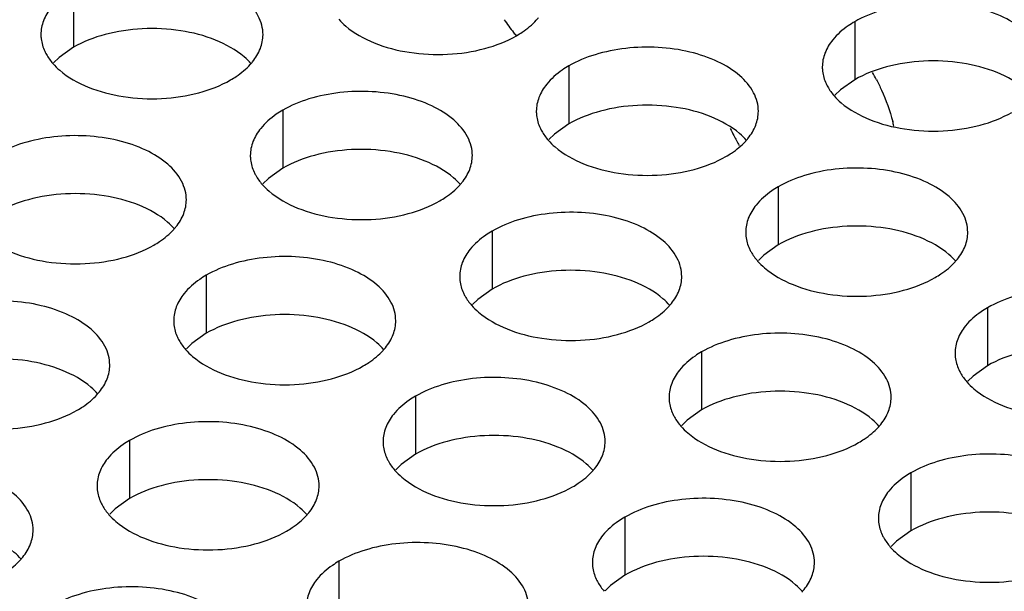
# Model space of a CAD drawing. Header units: inches. Extents: x 0 to 34, y 0 to 22.
# Tile 118 of 164: x 18.342 to 18.564, y 19.387 to 19.515. Entities that reach past the tile are written whole.
import ezdxf

# ---------------------------------------------------------------- set-up
doc = ezdxf.new("R2010")
doc.units = ezdxf.units.IN
doc.header["$LTSCALE"] = 1.87
doc.header["$MEASUREMENT"] = 0
doc.layers.add('02___PRT_ALL_AXES', color=7, linetype='CONTINUOUS')

msp = doc.modelspace()

# ---------------------------------------------------------------- linework, layer by layer
at = {"layer": '02___PRT_ALL_AXES', "color": 7, "linetype": 'CONTINUOUS'}
for p, q in [((18.3543192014, 19.5221433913), (18.3543192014, 19.5090798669)), ((18.5302497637, 19.5148502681), (18.5302497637, 19.5017867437)), ((18.3543192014, 19.5090798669), (18.3510650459, 19.5067634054)), ((18.3510650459, 19.5067634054), (18.3498537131, 19.5055727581)), ((18.4658547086, 19.5048876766), (18.4658547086, 19.4918241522)), ((18.5302497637, 19.5017867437), (18.5269956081, 19.4994702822)), ((18.5269956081, 19.4994702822), (18.5257842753, 19.498279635)), ((18.4014596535, 19.4949250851), (18.4014596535, 19.4818615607)), ((18.4658547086, 19.4918241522), (18.462600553, 19.4895076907)), ((18.462600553, 19.4895076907), (18.4613892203, 19.4883170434)), ((18.4014596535, 19.4818615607), (18.398205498, 19.4795450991)), ((18.398205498, 19.4795450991), (18.3969941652, 19.4783544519)), ((18.5129951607, 19.4776693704), (18.5129951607, 19.464605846)), ((18.4486001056, 19.4677067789), (18.4486001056, 19.4546432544)), ((18.5129951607, 19.464605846), (18.5097410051, 19.4622893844)), ((18.5097410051, 19.4622893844), (18.5085296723, 19.4610987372)), ((18.3842050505, 19.4577441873), (18.3842050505, 19.4446806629)), ((18.4486001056, 19.4546432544), (18.44534595, 19.4523267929)), ((18.44534595, 19.4523267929), (18.4441346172, 19.4511361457)), ((18.5601356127, 19.4504510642), (18.5601356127, 19.4373875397)), ((18.3842050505, 19.4446806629), (18.3809508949, 19.4423642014)), ((18.3809508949, 19.4423642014), (18.3797395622, 19.4411735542)), ((18.4957405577, 19.4404884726), (18.4957405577, 19.4274249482)), ((18.5601356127, 19.4373875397), (18.5568814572, 19.4350710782)), ((18.5568814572, 19.4350710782), (18.5556701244, 19.433880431)), ((18.4313455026, 19.4305258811), (18.4313455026, 19.4174623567)), ((18.4957405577, 19.4274249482), (18.4924864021, 19.4251084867)), ((18.4924864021, 19.4251084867), (18.4912750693, 19.4239178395)), ((18.3669504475, 19.4205632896), (18.3669504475, 19.4074997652)), ((18.4313455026, 19.4174623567), (18.428091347, 19.4151458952)), ((18.428091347, 19.4151458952), (18.4268800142, 19.4139552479)), ((18.5428810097, 19.4132701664), (18.5428810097, 19.400206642)), ((18.3669504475, 19.4074997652), (18.3636962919, 19.4051833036)), ((18.3636962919, 19.4051833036), (18.3624849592, 19.4039926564)), ((18.4784859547, 19.4033075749), (18.4784859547, 19.3902440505)), ((18.5428810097, 19.400206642), (18.5396268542, 19.3978901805)), ((18.5396268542, 19.3978901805), (18.5384155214, 19.3966995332)), ((18.4140908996, 19.3933449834), (18.4140908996, 19.3802814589)), ((18.4784859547, 19.3902440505), (18.4752317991, 19.3879275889)), ((18.4752317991, 19.3879275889), (18.4740204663, 19.3867369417))]:
    msp.add_line(p, q, dxfattribs=at)
at = {"layer": '02___PRT_ALL_AXES', "color": 3, "linetype": 'CONTINUOUS'}
for centre, radius, start, end in [((18.4484510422, 19.5243763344), 0.0136346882, 317.6962685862, 321.0162667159), ((18.4916098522, 19.5430919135), 0.0489799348, 214.5715696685, 218.7777620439), ((18.4901729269, 19.5419496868), 0.0471443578, 218.7892952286, 220.0041060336), ((18.3840559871, 19.5144137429), 0.0136346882, 317.696268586, 321.0162667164), ((18.4897260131, 19.4785242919), 0.0510220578, 27.1189851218, 29.2106347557), ((18.4987518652, 19.4817290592), 0.0414259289, 13.4403237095, 14.9182177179), ((18.5478725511, 19.5121797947), 0.0504150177, 205.0801436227, 207.1173211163), ((18.5485159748, 19.5125127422), 0.0511394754, 207.120756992, 209.9462823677), ((18.4955914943, 19.4971580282), 0.0136346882, 317.696268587, 321.0162667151), ((18.4311964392, 19.4871954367), 0.0136346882, 317.6962685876, 321.0162667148), ((18.3668013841, 19.4772328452), 0.0136346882, 317.6962685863, 321.0162667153), ((18.5427319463, 19.469939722), 0.0136346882, 317.696268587, 321.016266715), ((18.4783368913, 19.4599771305), 0.0136346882, 317.6962685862, 321.0162667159), ((18.4139418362, 19.4500145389), 0.0136346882, 317.696268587, 321.0162667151), ((18.3495467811, 19.4400519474), 0.0136346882, 317.6962685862, 321.0162667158), ((18.5254773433, 19.4327588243), 0.0136346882, 317.6962685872, 321.0162667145), ((18.4610822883, 19.4227962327), 0.0136346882, 317.6962685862, 321.0162667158), ((18.3966872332, 19.4128336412), 0.0136346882, 317.696268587, 321.0162667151), ((18.3322921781, 19.4028710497), 0.0136346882, 317.6962685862, 321.0162667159), ((18.5082227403, 19.3955779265), 0.0136346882, 317.6962685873, 321.0162667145)]:
    msp.add_arc(centre, radius, start, end, dxfattribs=at)
for points, knots in [([(18.396995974, 19.5119268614), (18.3969962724, 19.5126387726), (18.3968078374, 19.5140980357), (18.3956569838, 19.5170089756), (18.392732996, 19.5203701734), (18.3877124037, 19.5234195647), (18.3814447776, 19.5255194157), (18.3744179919, 19.5265052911), (18.3671920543, 19.5263085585), (18.3603616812, 19.5249402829), (18.3561697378, 19.5232118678), (18.3543192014, 19.5221433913)], [0, 0, 0, 0, 0.0428834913, 0.0875237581, 0.1869142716, 0.3042190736, 0.4379395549, 0.5823561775, 0.7295584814, 0.8712822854, 1, 1, 1, 1]), ([(18.3493391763, 19.5180368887), (18.3486164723, 19.5171430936), (18.3474410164, 19.5152269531), (18.3469982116, 19.5130043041), (18.3469977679, 19.5119461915)], [0, 0, 0, 0, 0.520681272, 1, 1, 1, 1]), ([(18.5729265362, 19.5046337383), (18.5729268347, 19.5053456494), (18.5727383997, 19.5068049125), (18.571587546, 19.5097158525), (18.5686635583, 19.5130770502), (18.563642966, 19.5161264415), (18.5573753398, 19.5182262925), (18.5503485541, 19.519212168), (18.5431226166, 19.5190154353), (18.5362922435, 19.5176471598), (18.5321003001, 19.5159187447), (18.5302497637, 19.5148502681)], [0, 0, 0, 0, 0.0428834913, 0.0875237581, 0.1869142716, 0.3042190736, 0.4379395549, 0.5823561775, 0.7295584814, 0.8712822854, 1, 1, 1, 1]), ([(18.4140764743, 19.5153928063), (18.4145549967, 19.5148454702), (18.4168597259, 19.5125926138), (18.4197482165, 19.5110065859), (18.4220525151, 19.5100749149)], [0, 0, 0, 0, 0.2263074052, 1, 1, 1, 1]), ([(18.4540695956, 19.5116922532), (18.454505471, 19.5119439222), (18.4561156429, 19.5129451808), (18.4575976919, 19.5141684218), (18.4585350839, 19.5151993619)], [0, 0, 0, 0, 0.2653620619, 1, 1, 1, 1]), ([(18.5302497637, 19.5148502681), (18.5297486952, 19.5145609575), (18.527922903, 19.5134132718), (18.5262627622, 19.511971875), (18.5252697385, 19.5107437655)], [0, 0, 0, 0, 0.2681225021, 1, 1, 1, 1]), ([(18.3469977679, 19.5119461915), (18.3469976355, 19.5116302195), (18.3470693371, 19.5103443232), (18.3474404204, 19.5090806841), (18.3478487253, 19.5082005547)], [0, 0, 0, 0, 0.2456633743, 1, 1, 1, 1]), ([(18.3946545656, 19.5058361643), (18.3953772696, 19.5067299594), (18.3965527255, 19.5086460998), (18.3969955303, 19.5108687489), (18.396995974, 19.5119268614)], [0, 0, 0, 0, 0.520681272, 1, 1, 1, 1]), ([(18.4220525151, 19.5100749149), (18.4245708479, 19.509056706), (18.4300534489, 19.507645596), (18.4385264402, 19.5072365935), (18.4467604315, 19.5084556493), (18.4518550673, 19.5104136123), (18.4540695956, 19.5116922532)], [0, 0, 0, 0, 0.2471885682, 0.5098846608, 0.7673009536, 1, 1, 1, 1]), ([(18.5085314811, 19.4946711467), (18.5085317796, 19.4953830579), (18.5083433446, 19.496842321), (18.5071924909, 19.4997532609), (18.5042685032, 19.5031144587), (18.4992479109, 19.50616385), (18.4929802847, 19.508263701), (18.485953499, 19.5092495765), (18.4787275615, 19.5090528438), (18.4718971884, 19.5076845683), (18.467705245, 19.5059561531), (18.4658547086, 19.5048876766)], [0, 0, 0, 0, 0.0428834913, 0.0875237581, 0.1869142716, 0.3042190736, 0.4379395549, 0.5823561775, 0.7295584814, 0.8712822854, 1, 1, 1, 1]), ([(18.5252697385, 19.5107437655), (18.5245470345, 19.5098499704), (18.5233715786, 19.50793383), (18.5229287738, 19.5057111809), (18.5229283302, 19.5046530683)], [0, 0, 0, 0, 0.520681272, 1, 1, 1, 1]), ([(18.3478487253, 19.5082005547), (18.347960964, 19.5079586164), (18.3484682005, 19.5069710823), (18.3491267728, 19.5060646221), (18.3496814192, 19.5054302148)], [0, 0, 0, 0, 0.2404086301, 1, 1, 1, 1]), ([(18.3496814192, 19.5054302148), (18.3501599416, 19.5048828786), (18.3524646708, 19.5026300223), (18.3553531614, 19.5010439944), (18.35765746, 19.5001123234)], [0, 0, 0, 0, 0.2263074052, 1, 1, 1, 1]), ([(18.3896745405, 19.5017296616), (18.3901104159, 19.5019813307), (18.3917205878, 19.5029825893), (18.3932026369, 19.5042058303), (18.3941400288, 19.5052367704)], [0, 0, 0, 0, 0.2653620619, 1, 1, 1, 1]), ([(18.4658547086, 19.5048876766), (18.4653536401, 19.5045983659), (18.4635278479, 19.5034506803), (18.4618677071, 19.5020092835), (18.4608746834, 19.500781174)], [0, 0, 0, 0, 0.2681225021, 1, 1, 1, 1]), ([(18.5229283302, 19.5046530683), (18.5229281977, 19.5043370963), (18.5229998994, 19.5030512), (18.5233709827, 19.5017875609), (18.5237792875, 19.5009074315)], [0, 0, 0, 0, 0.2456633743, 1, 1, 1, 1]), ([(18.35765746, 19.5001123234), (18.3601757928, 19.4990941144), (18.3656583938, 19.4976830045), (18.3741313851, 19.497274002), (18.3823653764, 19.4984930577), (18.3874600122, 19.5004510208), (18.3896745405, 19.5017296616)], [0, 0, 0, 0, 0.2471885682, 0.5098846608, 0.7673009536, 1, 1, 1, 1]), ([(18.4608746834, 19.500781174), (18.4601519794, 19.4998873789), (18.4589765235, 19.4979712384), (18.4585337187, 19.4957485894), (18.4585332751, 19.4946904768)], [0, 0, 0, 0, 0.520681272, 1, 1, 1, 1]), ([(18.5237792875, 19.5009074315), (18.5238915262, 19.5006654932), (18.5243987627, 19.4996779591), (18.525057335, 19.4987714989), (18.5256119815, 19.4981370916)], [0, 0, 0, 0, 0.2404086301, 1, 1, 1, 1]), ([(18.5351387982, 19.5017821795), (18.5355296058, 19.5010190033), (18.5369845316, 19.4979898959), (18.5381373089, 19.4948122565), (18.538781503, 19.4923937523)], [0, 0, 0, 0, 0.2551656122, 1, 1, 1, 1]), ([(18.444136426, 19.4847085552), (18.4441367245, 19.4854204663), (18.4439482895, 19.4868797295), (18.4427974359, 19.4897906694), (18.4398734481, 19.4931518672), (18.4348528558, 19.4962012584), (18.4285852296, 19.4983011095), (18.4215584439, 19.4992869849), (18.4143325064, 19.4990902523), (18.4075021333, 19.4977219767), (18.4033101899, 19.4959935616), (18.4014596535, 19.4949250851)], [0, 0, 0, 0, 0.0428834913, 0.0875237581, 0.1869142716, 0.3042190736, 0.4379395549, 0.5823561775, 0.7295584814, 0.8712822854, 1, 1, 1, 1]), ([(18.5256119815, 19.4981370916), (18.5260905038, 19.4975897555), (18.528395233, 19.4953368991), (18.5312837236, 19.4937508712), (18.5335880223, 19.4928192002)], [0, 0, 0, 0, 0.2263074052, 1, 1, 1, 1]), ([(18.4014596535, 19.4949250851), (18.400958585, 19.4946357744), (18.3991327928, 19.4934880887), (18.397472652, 19.492046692), (18.3964796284, 19.4908185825)], [0, 0, 0, 0, 0.2681225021, 1, 1, 1, 1]), ([(18.4585332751, 19.4946904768), (18.4585331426, 19.4943745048), (18.4586048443, 19.4930886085), (18.4589759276, 19.4918249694), (18.4593842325, 19.49094484)], [0, 0, 0, 0, 0.2456633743, 1, 1, 1, 1]), ([(18.5061900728, 19.4885804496), (18.5069127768, 19.4894742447), (18.5080882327, 19.4913903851), (18.5085310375, 19.4936130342), (18.5085314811, 19.4946711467)], [0, 0, 0, 0, 0.520681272, 1, 1, 1, 1]), ([(18.5335880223, 19.4928192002), (18.536106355, 19.4918009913), (18.5415889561, 19.4903898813), (18.5500619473, 19.4899808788), (18.5582959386, 19.4911999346), (18.5633905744, 19.4931578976), (18.5656051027, 19.4944365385)], [0, 0, 0, 0, 0.2471885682, 0.5098846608, 0.7673009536, 1, 1, 1, 1]), ([(18.379741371, 19.4747459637), (18.3797416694, 19.4754578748), (18.3795532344, 19.476917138), (18.3784023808, 19.4798280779), (18.375478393, 19.4831892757), (18.3704578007, 19.4862386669), (18.3641901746, 19.4883385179), (18.3571633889, 19.4893243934), (18.3499374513, 19.4891276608), (18.3431070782, 19.4877593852), (18.3389151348, 19.4860309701), (18.3370645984, 19.4849624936)], [0, 0, 0, 0, 0.0428834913, 0.0875237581, 0.1869142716, 0.3042190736, 0.4379395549, 0.5823561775, 0.7295584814, 0.8712822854, 1, 1, 1, 1]), ([(18.3964796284, 19.4908185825), (18.3957569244, 19.4899247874), (18.3945814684, 19.4880086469), (18.3941386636, 19.4857859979), (18.39413822, 19.4847278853)], [0, 0, 0, 0, 0.520681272, 1, 1, 1, 1]), ([(18.4593842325, 19.49094484), (18.4594964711, 19.4907029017), (18.4600037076, 19.4897153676), (18.4606622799, 19.4888089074), (18.4612169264, 19.4881745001)], [0, 0, 0, 0, 0.2404086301, 1, 1, 1, 1]), ([(18.4612169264, 19.4881745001), (18.4616954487, 19.4876271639), (18.4640001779, 19.4853743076), (18.4668886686, 19.4837882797), (18.4691929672, 19.4828566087)], [0, 0, 0, 0, 0.2263074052, 1, 1, 1, 1]), ([(18.5012100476, 19.484473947), (18.5016459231, 19.484725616), (18.503256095, 19.4857268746), (18.504738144, 19.4869501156), (18.505675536, 19.4879810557)], [0, 0, 0, 0, 0.2653620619, 1, 1, 1, 1]), ([(18.39413822, 19.4847278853), (18.3941380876, 19.4844119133), (18.3942097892, 19.483126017), (18.3945808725, 19.4818623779), (18.3949891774, 19.4809822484)], [0, 0, 0, 0, 0.2456633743, 1, 1, 1, 1]), ([(18.4417950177, 19.4786178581), (18.4425177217, 19.4795116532), (18.4436931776, 19.4814277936), (18.4441359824, 19.4836504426), (18.444136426, 19.4847085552)], [0, 0, 0, 0, 0.520681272, 1, 1, 1, 1]), ([(18.4691929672, 19.4828566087), (18.4717112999, 19.4818383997), (18.477193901, 19.4804272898), (18.4856668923, 19.4800182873), (18.4939008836, 19.481237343), (18.4989955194, 19.4831953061), (18.5012100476, 19.484473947)], [0, 0, 0, 0, 0.2471885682, 0.5098846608, 0.7673009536, 1, 1, 1, 1]), ([(18.3949891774, 19.4809822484), (18.3951014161, 19.4807403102), (18.3956086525, 19.479752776), (18.3962672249, 19.4788463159), (18.3968218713, 19.4782119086)], [0, 0, 0, 0, 0.2404086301, 1, 1, 1, 1]), ([(18.5556719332, 19.4674528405), (18.5556722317, 19.4681647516), (18.5554837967, 19.4696240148), (18.554332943, 19.4725349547), (18.5514089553, 19.4758961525), (18.546388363, 19.4789455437), (18.5401207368, 19.4810453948), (18.5330939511, 19.4820312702), (18.5258680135, 19.4818345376), (18.5190376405, 19.480466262), (18.5148456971, 19.4787378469), (18.5129951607, 19.4776693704)], [0, 0, 0, 0, 0.0428834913, 0.0875237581, 0.1869142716, 0.3042190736, 0.4379395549, 0.5823561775, 0.7295584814, 0.8712822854, 1, 1, 1, 1]), ([(18.3968218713, 19.4782119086), (18.3973003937, 19.4776645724), (18.3996051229, 19.475411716), (18.4024936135, 19.4738256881), (18.4047979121, 19.4728940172)], [0, 0, 0, 0, 0.2263074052, 1, 1, 1, 1]), ([(18.4368149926, 19.4745113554), (18.437250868, 19.4747630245), (18.4388610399, 19.4757642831), (18.4403430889, 19.4769875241), (18.4412804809, 19.4780184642)], [0, 0, 0, 0, 0.2653620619, 1, 1, 1, 1]), ([(18.5129951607, 19.4776693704), (18.5124940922, 19.4773800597), (18.5106683, 19.476232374), (18.5090081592, 19.4747909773), (18.5080151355, 19.4735628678)], [0, 0, 0, 0, 0.2681225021, 1, 1, 1, 1]), ([(18.3773999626, 19.4686552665), (18.3781226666, 19.4695490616), (18.3792981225, 19.4714652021), (18.3797409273, 19.4736878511), (18.379741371, 19.4747459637)], [0, 0, 0, 0, 0.520681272, 1, 1, 1, 1]), ([(18.4047979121, 19.4728940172), (18.4073162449, 19.4718758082), (18.4127988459, 19.4704646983), (18.4212718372, 19.4700556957), (18.4295058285, 19.4712747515), (18.4346004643, 19.4732327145), (18.4368149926, 19.4745113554)], [0, 0, 0, 0, 0.2471885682, 0.5098846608, 0.7673009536, 1, 1, 1, 1]), ([(18.5080151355, 19.4735628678), (18.5072924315, 19.4726690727), (18.5061169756, 19.4707529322), (18.5056741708, 19.4685302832), (18.5056737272, 19.4674721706)], [0, 0, 0, 0, 0.520681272, 1, 1, 1, 1]), ([(18.4912768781, 19.457490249), (18.4912771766, 19.4582021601), (18.4910887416, 19.4596614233), (18.4899378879, 19.4625723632), (18.4870139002, 19.465933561), (18.4819933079, 19.4689829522), (18.4757256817, 19.4710828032), (18.468698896, 19.4720686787), (18.4614729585, 19.4718719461), (18.4546425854, 19.4705036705), (18.450450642, 19.4687752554), (18.4486001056, 19.4677067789)], [0, 0, 0, 0, 0.0428834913, 0.0875237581, 0.1869142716, 0.3042190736, 0.4379395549, 0.5823561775, 0.7295584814, 0.8712822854, 1, 1, 1, 1]), ([(18.3724199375, 19.4645487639), (18.3728558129, 19.4648004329), (18.3744659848, 19.4658016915), (18.3759480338, 19.4670249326), (18.3768854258, 19.4680558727)], [0, 0, 0, 0, 0.2653620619, 1, 1, 1, 1]), ([(18.4486001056, 19.4677067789), (18.4480990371, 19.4674174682), (18.4462732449, 19.4662697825), (18.4446131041, 19.4648283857), (18.4436200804, 19.4636002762)], [0, 0, 0, 0, 0.2681225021, 1, 1, 1, 1]), ([(18.5056737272, 19.4674721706), (18.5056735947, 19.4671561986), (18.5057452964, 19.4658703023), (18.5061163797, 19.4646066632), (18.5065246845, 19.4637265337)], [0, 0, 0, 0, 0.2456633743, 1, 1, 1, 1]), ([(18.5533305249, 19.4613621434), (18.5540532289, 19.4622559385), (18.5552286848, 19.4641720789), (18.5556714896, 19.4663947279), (18.5556719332, 19.4674528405)], [0, 0, 0, 0, 0.520681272, 1, 1, 1, 1]), ([(18.340402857, 19.4629314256), (18.3429211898, 19.4619132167), (18.3484037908, 19.4605021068), (18.3568767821, 19.4600931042), (18.3651107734, 19.46131216), (18.3702054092, 19.463270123), (18.3724199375, 19.4645487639)], [0, 0, 0, 0, 0.2471885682, 0.5098846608, 0.7673009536, 1, 1, 1, 1]), ([(18.4436200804, 19.4636002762), (18.4428973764, 19.4627064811), (18.4417219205, 19.4607903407), (18.4412791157, 19.4585676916), (18.4412786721, 19.4575095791)], [0, 0, 0, 0, 0.520681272, 1, 1, 1, 1]), ([(18.5065246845, 19.4637265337), (18.5066369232, 19.4634845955), (18.5071441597, 19.4624970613), (18.507802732, 19.4615906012), (18.5083573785, 19.4609561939)], [0, 0, 0, 0, 0.2404086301, 1, 1, 1, 1]), ([(18.426881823, 19.4475276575), (18.4268821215, 19.4482395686), (18.4266936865, 19.4496988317), (18.4255428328, 19.4526097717), (18.4226188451, 19.4559709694), (18.4175982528, 19.4590203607), (18.4113306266, 19.4611202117), (18.4043038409, 19.4621060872), (18.3970779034, 19.4619093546), (18.3902475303, 19.460541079), (18.3860555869, 19.4588126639), (18.3842050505, 19.4577441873)], [0, 0, 0, 0, 0.0428834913, 0.0875237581, 0.1869142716, 0.3042190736, 0.4379395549, 0.5823561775, 0.7295584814, 0.8712822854, 1, 1, 1, 1]), ([(18.5083573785, 19.4609561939), (18.5088359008, 19.4604088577), (18.51114063, 19.4581560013), (18.5140291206, 19.4565699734), (18.5163334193, 19.4556383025)], [0, 0, 0, 0, 0.2263074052, 1, 1, 1, 1]), ([(18.5483504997, 19.4572556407), (18.5487863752, 19.4575073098), (18.550396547, 19.4585085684), (18.5518785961, 19.4597318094), (18.5528159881, 19.4607627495)], [0, 0, 0, 0, 0.2653620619, 1, 1, 1, 1]), ([(18.3842050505, 19.4577441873), (18.383703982, 19.4574548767), (18.3818781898, 19.456307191), (18.380218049, 19.4548657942), (18.3792250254, 19.4536376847)], [0, 0, 0, 0, 0.2681225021, 1, 1, 1, 1]), ([(18.4412786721, 19.4575095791), (18.4412785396, 19.4571936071), (18.4413502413, 19.4559077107), (18.4417213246, 19.4546440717), (18.4421296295, 19.4537639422)], [0, 0, 0, 0, 0.2456633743, 1, 1, 1, 1]), ([(18.4889354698, 19.4513995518), (18.4896581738, 19.4522933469), (18.4908336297, 19.4542094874), (18.4912764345, 19.4564321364), (18.4912768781, 19.457490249)], [0, 0, 0, 0, 0.520681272, 1, 1, 1, 1]), ([(18.5163334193, 19.4556383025), (18.518851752, 19.4546200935), (18.5243343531, 19.4532089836), (18.5328073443, 19.452799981), (18.5410413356, 19.4540190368), (18.5461359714, 19.4559769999), (18.5483504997, 19.4572556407)], [0, 0, 0, 0, 0.2471885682, 0.5098846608, 0.7673009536, 1, 1, 1, 1]), ([(18.3792250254, 19.4536376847), (18.3785023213, 19.4527438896), (18.3773268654, 19.4508277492), (18.3768840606, 19.4486051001), (18.376883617, 19.4475469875)], [0, 0, 0, 0, 0.520681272, 1, 1, 1, 1]), ([(18.4421296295, 19.4537639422), (18.4422418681, 19.453522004), (18.4427491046, 19.4525344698), (18.4434076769, 19.4516280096), (18.4439623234, 19.4509936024)], [0, 0, 0, 0, 0.2404086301, 1, 1, 1, 1]), ([(18.6028123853, 19.4402345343), (18.6028126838, 19.4409464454), (18.6026242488, 19.4424057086), (18.6014733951, 19.4453166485), (18.5985494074, 19.4486778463), (18.593528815, 19.4517272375), (18.5872611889, 19.4538270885), (18.5802344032, 19.454812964), (18.5730084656, 19.4546162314), (18.5661780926, 19.4532479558), (18.5619861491, 19.4515195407), (18.5601356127, 19.4504510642)], [0, 0, 0, 0, 0.0428834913, 0.0875237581, 0.1869142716, 0.3042190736, 0.4379395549, 0.5823561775, 0.7295584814, 0.8712822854, 1, 1, 1, 1]), ([(18.3624867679, 19.437565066), (18.3624870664, 19.4382769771), (18.3622986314, 19.4397362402), (18.3611477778, 19.4426471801), (18.35822379, 19.4460083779), (18.3532031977, 19.4490577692), (18.3469355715, 19.4511576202), (18.3399087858, 19.4521434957), (18.3326828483, 19.451946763), (18.3258524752, 19.4505784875), (18.3216605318, 19.4488500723), (18.3198099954, 19.4477815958)], [0, 0, 0, 0, 0.0428834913, 0.0875237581, 0.1869142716, 0.3042190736, 0.4379395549, 0.5823561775, 0.7295584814, 0.8712822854, 1, 1, 1, 1]), ([(18.4439623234, 19.4509936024), (18.4444408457, 19.4504462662), (18.4467455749, 19.4481934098), (18.4496340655, 19.4466073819), (18.4519383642, 19.4456757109)], [0, 0, 0, 0, 0.2263074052, 1, 1, 1, 1]), ([(18.4839554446, 19.4472930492), (18.4843913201, 19.4475447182), (18.4860014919, 19.4485459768), (18.487483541, 19.4497692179), (18.488420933, 19.450800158)], [0, 0, 0, 0, 0.2653620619, 1, 1, 1, 1]), ([(18.5601356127, 19.4504510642), (18.5596345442, 19.4501617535), (18.557808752, 19.4490140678), (18.5561486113, 19.447572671), (18.5551555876, 19.4463445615)], [0, 0, 0, 0, 0.2681225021, 1, 1, 1, 1]), ([(18.376883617, 19.4475469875), (18.3768834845, 19.4472310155), (18.3769551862, 19.4459451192), (18.3773262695, 19.4446814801), (18.3777345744, 19.4438013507)], [0, 0, 0, 0, 0.2456633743, 1, 1, 1, 1]), ([(18.4245404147, 19.4414369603), (18.4252631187, 19.4423307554), (18.4264385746, 19.4442468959), (18.4268813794, 19.4464695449), (18.426881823, 19.4475276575)], [0, 0, 0, 0, 0.520681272, 1, 1, 1, 1]), ([(18.4519383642, 19.4456757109), (18.4544566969, 19.444657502), (18.459939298, 19.4432463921), (18.4684122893, 19.4428373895), (18.4766462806, 19.4440564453), (18.4817409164, 19.4460144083), (18.4839554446, 19.4472930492)], [0, 0, 0, 0, 0.2471885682, 0.5098846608, 0.7673009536, 1, 1, 1, 1]), ([(18.5384173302, 19.4302719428), (18.5384176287, 19.4309838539), (18.5382291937, 19.432443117), (18.53707834, 19.435354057), (18.5341543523, 19.4387152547), (18.5291337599, 19.441764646), (18.5228661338, 19.443864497), (18.5158393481, 19.4448503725), (18.5086134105, 19.4446536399), (18.5017830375, 19.4432853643), (18.4975910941, 19.4415569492), (18.4957405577, 19.4404884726)], [0, 0, 0, 0, 0.0428834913, 0.0875237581, 0.1869142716, 0.3042190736, 0.4379395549, 0.5823561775, 0.7295584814, 0.8712822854, 1, 1, 1, 1]), ([(18.5551555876, 19.4463445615), (18.5544328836, 19.4454507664), (18.5532574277, 19.443534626), (18.5528146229, 19.441311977), (18.5528141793, 19.4402538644)], [0, 0, 0, 0, 0.520681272, 1, 1, 1, 1]), ([(18.3777345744, 19.4438013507), (18.377846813, 19.4435594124), (18.3783540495, 19.4425718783), (18.3790126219, 19.4416654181), (18.3795672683, 19.4410310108)], [0, 0, 0, 0, 0.2404086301, 1, 1, 1, 1]), ([(18.3795672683, 19.4410310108), (18.3800457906, 19.4404836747), (18.3823505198, 19.4382308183), (18.3852390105, 19.4366447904), (18.3875433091, 19.4357131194)], [0, 0, 0, 0, 0.2263074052, 1, 1, 1, 1]), ([(18.4195603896, 19.4373304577), (18.419996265, 19.4375821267), (18.4216064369, 19.4385833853), (18.4230884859, 19.4398066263), (18.4240258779, 19.4408375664)], [0, 0, 0, 0, 0.2653620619, 1, 1, 1, 1]), ([(18.4957405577, 19.4404884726), (18.4952394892, 19.440199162), (18.493413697, 19.4390514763), (18.4917535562, 19.4376100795), (18.4907605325, 19.43638197)], [0, 0, 0, 0, 0.2681225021, 1, 1, 1, 1]), ([(18.5528141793, 19.4402538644), (18.5528140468, 19.4399378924), (18.5528857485, 19.438651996), (18.5532568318, 19.437388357), (18.5536651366, 19.4365082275)], [0, 0, 0, 0, 0.2456633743, 1, 1, 1, 1]), ([(18.3601453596, 19.4314743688), (18.3608680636, 19.4323681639), (18.3620435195, 19.4342843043), (18.3624863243, 19.4365069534), (18.3624867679, 19.437565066)], [0, 0, 0, 0, 0.520681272, 1, 1, 1, 1]), ([(18.3875433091, 19.4357131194), (18.3900616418, 19.4346949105), (18.3955442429, 19.4332838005), (18.4040172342, 19.432874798), (18.4122512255, 19.4340938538), (18.4173458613, 19.4360518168), (18.4195603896, 19.4373304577)], [0, 0, 0, 0, 0.2471885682, 0.5098846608, 0.7673009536, 1, 1, 1, 1]), ([(18.4907605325, 19.43638197), (18.4900378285, 19.4354881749), (18.4888623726, 19.4335720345), (18.4884195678, 19.4313493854), (18.4884191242, 19.4302912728)], [0, 0, 0, 0, 0.520681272, 1, 1, 1, 1]), ([(18.5536651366, 19.4365082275), (18.5537773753, 19.4362662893), (18.5542846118, 19.4352787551), (18.5549431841, 19.4343722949), (18.5554978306, 19.4337378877)], [0, 0, 0, 0, 0.2404086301, 1, 1, 1, 1]), ([(18.4740222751, 19.4203093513), (18.4740225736, 19.4210212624), (18.4738341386, 19.4224805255), (18.4726832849, 19.4253914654), (18.4697592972, 19.4287526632), (18.4647387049, 19.4318020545), (18.4584710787, 19.4339019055), (18.451444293, 19.434887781), (18.4442183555, 19.4346910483), (18.4373879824, 19.4333227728), (18.433196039, 19.4315943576), (18.4313455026, 19.4305258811)], [0, 0, 0, 0, 0.0428834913, 0.0875237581, 0.1869142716, 0.3042190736, 0.4379395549, 0.5823561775, 0.7295584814, 0.8712822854, 1, 1, 1, 1]), ([(18.5554978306, 19.4337378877), (18.5559763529, 19.4331905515), (18.5582810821, 19.4309376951), (18.5611695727, 19.4293516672), (18.5634738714, 19.4284199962)], [0, 0, 0, 0, 0.2263074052, 1, 1, 1, 1]), ([(18.3551653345, 19.4273678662), (18.3556012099, 19.4276195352), (18.3572113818, 19.4286207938), (18.3586934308, 19.4298440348), (18.3596308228, 19.4308749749)], [0, 0, 0, 0, 0.2653620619, 1, 1, 1, 1]), ([(18.4313455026, 19.4305258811), (18.4308444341, 19.4302365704), (18.4290186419, 19.4290888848), (18.4273585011, 19.427647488), (18.4263654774, 19.4264193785)], [0, 0, 0, 0, 0.2681225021, 1, 1, 1, 1]), ([(18.4884191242, 19.4302912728), (18.4884189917, 19.4299753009), (18.4884906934, 19.4286894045), (18.4888617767, 19.4274257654), (18.4892700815, 19.426545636)], [0, 0, 0, 0, 0.2456633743, 1, 1, 1, 1]), ([(18.5360759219, 19.4241812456), (18.5367986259, 19.4250750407), (18.5379740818, 19.4269911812), (18.5384168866, 19.4292138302), (18.5384173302, 19.4302719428)], [0, 0, 0, 0, 0.520681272, 1, 1, 1, 1]), ([(18.5634738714, 19.4284199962), (18.5659922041, 19.4274017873), (18.5714748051, 19.4259906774), (18.5799477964, 19.4255816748), (18.5881817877, 19.4268007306), (18.5932764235, 19.4287586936), (18.5954909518, 19.4300373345)], [0, 0, 0, 0, 0.2471885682, 0.5098846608, 0.7673009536, 1, 1, 1, 1]), ([(18.323148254, 19.4257505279), (18.3256665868, 19.4247323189), (18.3311491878, 19.423321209), (18.3396221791, 19.4229122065), (18.3478561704, 19.4241312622), (18.3529508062, 19.4260892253), (18.3551653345, 19.4273678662)], [0, 0, 0, 0, 0.2471885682, 0.5098846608, 0.7673009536, 1, 1, 1, 1]), ([(18.40962722, 19.4103467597), (18.4096275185, 19.4110586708), (18.4094390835, 19.412517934), (18.4082882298, 19.4154288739), (18.4053642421, 19.4187900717), (18.4003436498, 19.4218394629), (18.3940760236, 19.423939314), (18.3870492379, 19.4249251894), (18.3798233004, 19.4247284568), (18.3729929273, 19.4233601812), (18.3688009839, 19.4216317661), (18.3669504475, 19.4205632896)], [0, 0, 0, 0, 0.0428834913, 0.0875237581, 0.1869142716, 0.3042190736, 0.4379395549, 0.5823561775, 0.7295584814, 0.8712822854, 1, 1, 1, 1]), ([(18.4263654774, 19.4264193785), (18.4256427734, 19.4255255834), (18.4244673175, 19.423609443), (18.4240245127, 19.4213867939), (18.4240240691, 19.4203286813)], [0, 0, 0, 0, 0.520681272, 1, 1, 1, 1]), ([(18.4892700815, 19.426545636), (18.4893823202, 19.4263036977), (18.4898895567, 19.4253161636), (18.490548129, 19.4244097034), (18.4911027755, 19.4237752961)], [0, 0, 0, 0, 0.2404086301, 1, 1, 1, 1]), ([(18.4911027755, 19.4237752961), (18.4915812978, 19.42322796), (18.493886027, 19.4209751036), (18.4967745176, 19.4193890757), (18.4990788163, 19.4184574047)], [0, 0, 0, 0, 0.2263074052, 1, 1, 1, 1]), ([(18.5310958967, 19.420074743), (18.5315317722, 19.420326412), (18.533141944, 19.4213276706), (18.5346239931, 19.4225509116), (18.5355613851, 19.4235818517)], [0, 0, 0, 0, 0.2653620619, 1, 1, 1, 1]), ([(18.3669504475, 19.4205632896), (18.366449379, 19.4202739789), (18.3646235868, 19.4191262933), (18.362963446, 19.4176848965), (18.3619704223, 19.416456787)], [0, 0, 0, 0, 0.2681225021, 1, 1, 1, 1]), ([(18.4240240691, 19.4203286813), (18.4240239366, 19.4200127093), (18.4240956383, 19.418726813), (18.4244667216, 19.4174631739), (18.4248750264, 19.4165830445)], [0, 0, 0, 0, 0.2456633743, 1, 1, 1, 1]), ([(18.4716808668, 19.4142186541), (18.4724035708, 19.4151124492), (18.4735790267, 19.4170285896), (18.4740218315, 19.4192512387), (18.4740222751, 19.4203093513)], [0, 0, 0, 0, 0.520681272, 1, 1, 1, 1]), ([(18.4990788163, 19.4184574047), (18.501597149, 19.4174391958), (18.50707975, 19.4160280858), (18.5155527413, 19.4156190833), (18.5237867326, 19.4168381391), (18.5288813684, 19.4187961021), (18.5310958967, 19.420074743)], [0, 0, 0, 0, 0.2471885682, 0.5098846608, 0.7673009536, 1, 1, 1, 1]), ([(18.3619704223, 19.416456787), (18.3612477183, 19.4155629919), (18.3600722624, 19.4136468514), (18.3596294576, 19.4114242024), (18.359629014, 19.4103660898)], [0, 0, 0, 0, 0.520681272, 1, 1, 1, 1]), ([(18.4248750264, 19.4165830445), (18.4249872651, 19.4163411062), (18.4254945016, 19.4153535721), (18.4261530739, 19.4144471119), (18.4267077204, 19.4138127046)], [0, 0, 0, 0, 0.2404086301, 1, 1, 1, 1]), ([(18.5855577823, 19.4030536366), (18.5855580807, 19.4037655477), (18.5853696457, 19.4052248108), (18.5842187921, 19.4081357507), (18.5812948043, 19.4114969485), (18.576274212, 19.4145463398), (18.5700065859, 19.4166461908), (18.5629798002, 19.4176320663), (18.5557538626, 19.4174353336), (18.5489234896, 19.4160670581), (18.5447315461, 19.4143386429), (18.5428810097, 19.4132701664)], [0, 0, 0, 0, 0.0428834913, 0.0875237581, 0.1869142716, 0.3042190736, 0.4379395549, 0.5823561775, 0.7295584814, 0.8712822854, 1, 1, 1, 1]), ([(18.3452321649, 19.4003841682), (18.3452324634, 19.4010960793), (18.3450440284, 19.4025553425), (18.3438931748, 19.4054662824), (18.340969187, 19.4088274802), (18.3359485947, 19.4118768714), (18.3296809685, 19.4139767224), (18.3226541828, 19.4149625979), (18.3154282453, 19.4147658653), (18.3085978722, 19.4133975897), (18.3044059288, 19.4116691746), (18.3025553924, 19.4106006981)], [0, 0, 0, 0, 0.0428834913, 0.0875237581, 0.1869142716, 0.3042190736, 0.4379395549, 0.5823561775, 0.7295584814, 0.8712822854, 1, 1, 1, 1]), ([(18.4267077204, 19.4138127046), (18.4271862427, 19.4132653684), (18.4294909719, 19.4110125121), (18.4323794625, 19.4094264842), (18.4346837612, 19.4084948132)], [0, 0, 0, 0, 0.2263074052, 1, 1, 1, 1]), ([(18.4667008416, 19.4101121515), (18.4671367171, 19.4103638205), (18.4687468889, 19.4113650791), (18.470228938, 19.4125883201), (18.47116633, 19.4136192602)], [0, 0, 0, 0, 0.2653620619, 1, 1, 1, 1]), ([(18.5428810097, 19.4132701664), (18.5423799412, 19.4129808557), (18.540554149, 19.4118331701), (18.5388940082, 19.4103917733), (18.5379009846, 19.4091636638)], [0, 0, 0, 0, 0.2681225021, 1, 1, 1, 1]), ([(18.359629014, 19.4103660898), (18.3596288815, 19.4100501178), (18.3597005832, 19.4087642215), (18.3600716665, 19.4075005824), (18.3604799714, 19.4066204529)], [0, 0, 0, 0, 0.2456633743, 1, 1, 1, 1]), ([(18.4072858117, 19.4042560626), (18.4080085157, 19.4051498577), (18.4091839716, 19.4070659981), (18.4096267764, 19.4092886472), (18.40962722, 19.4103467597)], [0, 0, 0, 0, 0.520681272, 1, 1, 1, 1]), ([(18.4346837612, 19.4084948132), (18.4372020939, 19.4074766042), (18.442684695, 19.4060654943), (18.4511576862, 19.4056564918), (18.4593916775, 19.4068755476), (18.4644863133, 19.4088335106), (18.4667008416, 19.4101121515)], [0, 0, 0, 0, 0.2471885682, 0.5098846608, 0.7673009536, 1, 1, 1, 1]), ([(18.5211627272, 19.393091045), (18.5211630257, 19.3938029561), (18.5209745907, 19.3952622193), (18.519823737, 19.3981731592), (18.5168997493, 19.401534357), (18.5118791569, 19.4045837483), (18.5056115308, 19.4066835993), (18.4985847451, 19.4076694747), (18.4913588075, 19.4074727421), (18.4845284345, 19.4061044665), (18.4803364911, 19.4043760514), (18.4784859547, 19.4033075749)], [0, 0, 0, 0, 0.0428834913, 0.0875237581, 0.1869142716, 0.3042190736, 0.4379395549, 0.5823561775, 0.7295584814, 0.8712822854, 1, 1, 1, 1]), ([(18.5379009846, 19.4091636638), (18.5371782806, 19.4082698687), (18.5360028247, 19.4063537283), (18.5355600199, 19.4041310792), (18.5355595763, 19.4030729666)], [0, 0, 0, 0, 0.520681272, 1, 1, 1, 1]), ([(18.3604799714, 19.4066204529), (18.36059221, 19.4063785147), (18.3610994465, 19.4053909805), (18.3617580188, 19.4044845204), (18.3623126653, 19.4038501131)], [0, 0, 0, 0, 0.2404086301, 1, 1, 1, 1]), ([(18.3623126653, 19.4038501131), (18.3627911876, 19.4033027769), (18.3650959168, 19.4010499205), (18.3679844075, 19.3994638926), (18.3702887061, 19.3985322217)], [0, 0, 0, 0, 0.2263074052, 1, 1, 1, 1]), ([(18.4023057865, 19.4001495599), (18.402741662, 19.400401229), (18.4043518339, 19.4014024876), (18.4058338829, 19.4026257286), (18.4067712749, 19.4036566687)], [0, 0, 0, 0, 0.2653620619, 1, 1, 1, 1]), ([(18.4784859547, 19.4033075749), (18.4779848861, 19.4030182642), (18.4761590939, 19.4018705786), (18.4744989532, 19.4004291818), (18.4735059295, 19.3992010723)], [0, 0, 0, 0, 0.2681225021, 1, 1, 1, 1]), ([(18.5355595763, 19.4030729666), (18.5355594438, 19.4027569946), (18.5356311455, 19.4014710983), (18.5360022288, 19.4002074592), (18.5364105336, 19.3993273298)], [0, 0, 0, 0, 0.2456633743, 1, 1, 1, 1]), ([(18.3428907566, 19.394293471), (18.3436134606, 19.3951872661), (18.3447889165, 19.3971034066), (18.3452317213, 19.3993260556), (18.3452321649, 19.4003841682)], [0, 0, 0, 0, 0.520681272, 1, 1, 1, 1]), ([(18.3702887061, 19.3985322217), (18.3728070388, 19.3975140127), (18.3782896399, 19.3961029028), (18.3867626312, 19.3956939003), (18.3949966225, 19.396912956), (18.4000912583, 19.3988709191), (18.4023057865, 19.4001495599)], [0, 0, 0, 0, 0.2471885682, 0.5098846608, 0.7673009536, 1, 1, 1, 1]), ([(18.4735059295, 19.3992010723), (18.4727832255, 19.3983072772), (18.4716077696, 19.3963911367), (18.4711649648, 19.3941684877), (18.4711645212, 19.3931103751)], [0, 0, 0, 0, 0.520681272, 1, 1, 1, 1]), ([(18.5364105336, 19.3993273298), (18.5365227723, 19.3990853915), (18.5370300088, 19.3980978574), (18.5376885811, 19.3971913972), (18.5382432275, 19.3965569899)], [0, 0, 0, 0, 0.2404086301, 1, 1, 1, 1]), ([(18.4567676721, 19.3831284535), (18.4567679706, 19.3838403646), (18.4565795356, 19.3852996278), (18.4554286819, 19.3882105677), (18.4525046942, 19.3915717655), (18.4474841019, 19.3946211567), (18.4412164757, 19.3967210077), (18.43418969, 19.3977068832), (18.4269637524, 19.3975101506), (18.4201333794, 19.396141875), (18.415941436, 19.3944134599), (18.4140908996, 19.3933449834)], [0, 0, 0, 0, 0.0428834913, 0.0875237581, 0.1869142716, 0.3042190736, 0.4379395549, 0.5823561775, 0.7295584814, 0.8712822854, 1, 1, 1, 1]), ([(18.5382432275, 19.3965569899), (18.5387217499, 19.3960096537), (18.5410264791, 19.3937567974), (18.5439149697, 19.3921707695), (18.5462192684, 19.3912390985)], [0, 0, 0, 0, 0.2263074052, 1, 1, 1, 1]), ([(18.3379107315, 19.3901869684), (18.3383466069, 19.3904386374), (18.3399567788, 19.391439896), (18.3414388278, 19.3926631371), (18.3423762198, 19.3936940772)], [0, 0, 0, 0, 0.2653620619, 1, 1, 1, 1]), ([(18.4140908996, 19.3933449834), (18.4135898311, 19.3930556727), (18.4117640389, 19.391907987), (18.4101038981, 19.3904665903), (18.4091108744, 19.3892384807)], [0, 0, 0, 0, 0.2681225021, 1, 1, 1, 1]), ([(18.4711645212, 19.3931103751), (18.4711643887, 19.3927944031), (18.4712360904, 19.3915085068), (18.4716071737, 19.3902448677), (18.4720154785, 19.3893647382)], [0, 0, 0, 0, 0.2456633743, 1, 1, 1, 1]), ([(18.5188213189, 19.3870003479), (18.5195440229, 19.387894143), (18.5207194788, 19.3898102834), (18.5211622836, 19.3920329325), (18.5211627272, 19.393091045)], [0, 0, 0, 0, 0.520681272, 1, 1, 1, 1]), ([(18.5462192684, 19.3912390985), (18.5487376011, 19.3902208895), (18.5542202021, 19.3888097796), (18.5626931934, 19.3884007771), (18.5709271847, 19.3896198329), (18.5760218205, 19.3915777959), (18.5782363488, 19.3928564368)], [0, 0, 0, 0, 0.2471885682, 0.5098846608, 0.7673009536, 1, 1, 1, 1]), ([(18.4091108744, 19.3892384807), (18.4083881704, 19.3883446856), (18.4072127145, 19.3864285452), (18.4067699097, 19.3842058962), (18.4067694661, 19.3831477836)], [0, 0, 0, 0, 0.520681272, 1, 1, 1, 1]), ([(18.4720154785, 19.3893647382), (18.4721277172, 19.3891228), (18.4726349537, 19.3881352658), (18.473293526, 19.3872288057), (18.4738481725, 19.3865943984)], [0, 0, 0, 0, 0.2404086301, 1, 1, 1, 1]), ([(18.392372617, 19.373165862), (18.3923729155, 19.3738777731), (18.3921844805, 19.3753370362), (18.3910336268, 19.3782479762), (18.3881096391, 19.3816091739), (18.3830890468, 19.3846585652), (18.3768214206, 19.3867584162), (18.3697946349, 19.3877442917), (18.3625686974, 19.3875475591), (18.3557383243, 19.3861792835), (18.3515463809, 19.3844508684), (18.3496958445, 19.3833823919)], [0, 0, 0, 0, 0.0428834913, 0.0875237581, 0.1869142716, 0.3042190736, 0.4379395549, 0.5823561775, 0.7295584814, 0.8712822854, 1, 1, 1, 1])]:
    msp.add_open_spline(points, degree=3, knots=knots, dxfattribs=at)
at = {"layer": '02___PRT_ALL_AXES', "color": 7, "linetype": 'CONTINUOUS'}
for points, knots in [([(18.3863362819, 19.5106972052), (18.3838179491, 19.5117154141), (18.3783353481, 19.513126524), (18.3698623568, 19.5135355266), (18.3616283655, 19.5123164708), (18.3565337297, 19.5103585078), (18.3543192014, 19.5090798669)], [0, 0, 0, 0, 0.2471885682, 0.5098846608, 0.7673009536, 1, 1, 1, 1]), ([(18.3943123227, 19.5053793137), (18.3938338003, 19.5059266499), (18.3915290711, 19.5081795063), (18.3886405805, 19.5097655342), (18.3863362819, 19.5106972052)], [0, 0, 0, 0, 0.2263074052, 1, 1, 1, 1]), ([(18.5622668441, 19.503404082), (18.5597485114, 19.5044222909), (18.5542659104, 19.5058334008), (18.5457929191, 19.5062424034), (18.5375589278, 19.5050233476), (18.532464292, 19.5030653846), (18.5302497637, 19.5017867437)], [0, 0, 0, 0, 0.2471885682, 0.5098846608, 0.7673009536, 1, 1, 1, 1]), ([(18.5702428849, 19.4980861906), (18.5697643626, 19.4986335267), (18.5674596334, 19.5008863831), (18.5645711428, 19.502472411), (18.5622668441, 19.503404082)], [0, 0, 0, 0, 0.2263074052, 1, 1, 1, 1]), ([(18.497871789, 19.4934414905), (18.4953534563, 19.4944596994), (18.4898708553, 19.4958708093), (18.481397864, 19.4962798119), (18.4731638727, 19.4950607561), (18.4680692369, 19.4931027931), (18.4658547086, 19.4918241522)], [0, 0, 0, 0, 0.2471885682, 0.5098846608, 0.7673009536, 1, 1, 1, 1]), ([(18.5058478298, 19.488123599), (18.5053693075, 19.4886709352), (18.5030645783, 19.4909237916), (18.5001760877, 19.4925098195), (18.497871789, 19.4934414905)], [0, 0, 0, 0, 0.2263074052, 1, 1, 1, 1]), ([(18.4334767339, 19.4834788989), (18.4309584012, 19.4844971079), (18.4254758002, 19.4859082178), (18.4170028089, 19.4863172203), (18.4087688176, 19.4850981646), (18.4036741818, 19.4831402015), (18.4014596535, 19.4818615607)], [0, 0, 0, 0, 0.2471885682, 0.5098846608, 0.7673009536, 1, 1, 1, 1]), ([(18.4414527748, 19.4781610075), (18.4409742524, 19.4787083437), (18.4386695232, 19.4809612), (18.4357810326, 19.482547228), (18.4334767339, 19.4834788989)], [0, 0, 0, 0, 0.2263074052, 1, 1, 1, 1]), ([(18.3690816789, 19.4735163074), (18.3665633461, 19.4745345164), (18.3610807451, 19.4759456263), (18.3526077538, 19.4763546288), (18.3443737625, 19.475135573), (18.3392791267, 19.47317761), (18.3370645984, 19.4718989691)], [0, 0, 0, 0, 0.2471885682, 0.5098846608, 0.7673009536, 1, 1, 1, 1]), ([(18.3770577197, 19.468198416), (18.3765791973, 19.4687457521), (18.3742744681, 19.4709986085), (18.3713859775, 19.4725846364), (18.3690816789, 19.4735163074)], [0, 0, 0, 0, 0.2263074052, 1, 1, 1, 1]), ([(18.5450122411, 19.4662231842), (18.5424939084, 19.4672413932), (18.5370113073, 19.4686525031), (18.5285383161, 19.4690615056), (18.5203043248, 19.4678424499), (18.515209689, 19.4658844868), (18.5129951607, 19.464605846)], [0, 0, 0, 0, 0.2471885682, 0.5098846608, 0.7673009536, 1, 1, 1, 1]), ([(18.5529882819, 19.4609052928), (18.5525097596, 19.461452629), (18.5502050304, 19.4637054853), (18.5473165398, 19.4652915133), (18.5450122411, 19.4662231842)], [0, 0, 0, 0, 0.2263074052, 1, 1, 1, 1]), ([(18.480617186, 19.4562605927), (18.4780988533, 19.4572788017), (18.4726162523, 19.4586899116), (18.464143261, 19.4590989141), (18.4559092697, 19.4578798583), (18.4508146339, 19.4559218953), (18.4486001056, 19.4546432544)], [0, 0, 0, 0, 0.2471885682, 0.5098846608, 0.7673009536, 1, 1, 1, 1]), ([(18.4885932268, 19.4509427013), (18.4881147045, 19.4514900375), (18.4858099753, 19.4537428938), (18.4829214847, 19.4553289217), (18.480617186, 19.4562605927)], [0, 0, 0, 0, 0.2263074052, 1, 1, 1, 1]), ([(18.4162221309, 19.4462980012), (18.4137037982, 19.4473162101), (18.4082211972, 19.4487273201), (18.3997482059, 19.4491363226), (18.3915142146, 19.4479172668), (18.3864195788, 19.4459593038), (18.3842050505, 19.4446806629)], [0, 0, 0, 0, 0.2471885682, 0.5098846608, 0.7673009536, 1, 1, 1, 1]), ([(18.4241981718, 19.4409801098), (18.4237196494, 19.4415274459), (18.4214149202, 19.4437803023), (18.4185264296, 19.4453663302), (18.4162221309, 19.4462980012)], [0, 0, 0, 0, 0.2263074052, 1, 1, 1, 1]), ([(18.5921526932, 19.439004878), (18.5896343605, 19.440023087), (18.5841517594, 19.4414341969), (18.5756787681, 19.4418431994), (18.5674447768, 19.4406241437), (18.562350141, 19.4386661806), (18.5601356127, 19.4373875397)], [0, 0, 0, 0, 0.2471885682, 0.5098846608, 0.7673009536, 1, 1, 1, 1]), ([(18.3518270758, 19.4363354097), (18.3493087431, 19.4373536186), (18.3438261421, 19.4387647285), (18.3353531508, 19.4391737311), (18.3271191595, 19.4379546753), (18.3220245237, 19.4359967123), (18.3198099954, 19.4347180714)], [0, 0, 0, 0, 0.2471885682, 0.5098846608, 0.7673009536, 1, 1, 1, 1]), ([(18.3598031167, 19.4310175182), (18.3593245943, 19.4315648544), (18.3570198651, 19.4338177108), (18.3541313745, 19.4354037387), (18.3518270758, 19.4363354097)], [0, 0, 0, 0, 0.2263074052, 1, 1, 1, 1]), ([(18.5277576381, 19.4290422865), (18.5252393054, 19.4300604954), (18.5197567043, 19.4314716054), (18.511283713, 19.4318806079), (18.5030497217, 19.4306615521), (18.497955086, 19.4287035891), (18.4957405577, 19.4274249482)], [0, 0, 0, 0, 0.2471885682, 0.5098846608, 0.7673009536, 1, 1, 1, 1]), ([(18.5357336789, 19.4237243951), (18.5352551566, 19.4242717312), (18.5329504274, 19.4265245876), (18.5300619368, 19.4281106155), (18.5277576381, 19.4290422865)], [0, 0, 0, 0, 0.2263074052, 1, 1, 1, 1]), ([(18.463362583, 19.419079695), (18.4608442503, 19.4200979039), (18.4553616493, 19.4215090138), (18.446888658, 19.4219180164), (18.4386546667, 19.4206989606), (18.4335600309, 19.4187409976), (18.4313455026, 19.4174623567)], [0, 0, 0, 0, 0.2471885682, 0.5098846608, 0.7673009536, 1, 1, 1, 1]), ([(18.4713386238, 19.4137618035), (18.4708601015, 19.4143091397), (18.4685553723, 19.4165619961), (18.4656668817, 19.418148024), (18.463362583, 19.419079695)], [0, 0, 0, 0, 0.2263074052, 1, 1, 1, 1]), ([(18.3989675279, 19.4091171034), (18.3964491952, 19.4101353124), (18.3909665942, 19.4115464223), (18.3824936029, 19.4119554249), (18.3742596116, 19.4107363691), (18.3691649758, 19.408778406), (18.3669504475, 19.4074997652)], [0, 0, 0, 0, 0.2471885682, 0.5098846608, 0.7673009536, 1, 1, 1, 1]), ([(18.4069435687, 19.403799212), (18.4064650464, 19.4043465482), (18.4041603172, 19.4065994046), (18.4012718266, 19.4081854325), (18.3989675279, 19.4091171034)], [0, 0, 0, 0, 0.2263074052, 1, 1, 1, 1]), ([(18.5748980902, 19.4018239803), (18.5723797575, 19.4028421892), (18.5668971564, 19.4042532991), (18.5584241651, 19.4046623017), (18.5501901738, 19.4034432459), (18.545095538, 19.4014852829), (18.5428810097, 19.400206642)], [0, 0, 0, 0, 0.2471885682, 0.5098846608, 0.7673009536, 1, 1, 1, 1]), ([(18.3425485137, 19.3938366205), (18.3420699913, 19.3943839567), (18.3397652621, 19.396636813), (18.3368767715, 19.3982228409), (18.3345724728, 19.3991545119)], [0, 0, 0, 0, 0.2263074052, 1, 1, 1, 1]), ([(18.5105030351, 19.3918613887), (18.5079847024, 19.3928795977), (18.5025021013, 19.3942907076), (18.49402911, 19.3946997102), (18.4857951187, 19.3934806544), (18.4807004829, 19.3915226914), (18.4784859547, 19.3902440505)], [0, 0, 0, 0, 0.2471885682, 0.5098846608, 0.7673009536, 1, 1, 1, 1]), ([(18.5184790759, 19.3865434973), (18.5180005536, 19.3870908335), (18.5156958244, 19.3893436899), (18.5128073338, 19.3909297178), (18.5105030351, 19.3918613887)], [0, 0, 0, 0, 0.2263074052, 1, 1, 1, 1])]:
    msp.add_open_spline(points, degree=3, knots=knots, dxfattribs=at)

doc.saveas('drawing.dxf')
